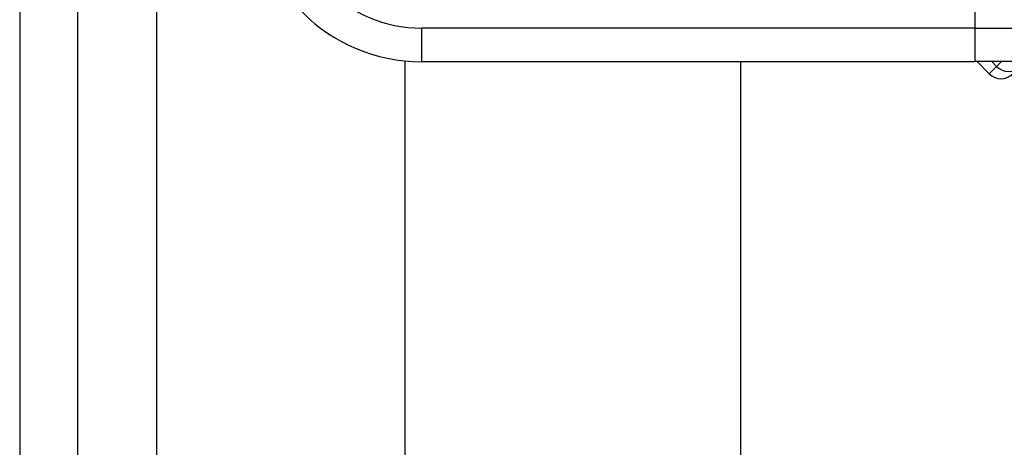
# Model space of a CAD drawing. Header units: inches. Extents: x 7 to 171, y 11 to 89.
# Tile 14 of 128: x 7.282 to 8.437, y 35.39 to 35.891. Entities that reach past the tile are written whole.
import ezdxf

# ---------------------------------------------------------------- set-up
doc = ezdxf.new("R2010")
doc.units = ezdxf.units.IN
doc.header["$MEASUREMENT"] = 0
doc.layers.add('Visible Edges(ANSI)', color=7, linetype='Continuous', lineweight=25)
doc.layers.add('Visible Tangent Edges(ANSI)', color=7, linetype='Continuous', lineweight=25)

msp = doc.modelspace()

# ---------------------------------------------------------------- linework, layer by layer
at = {"layer": 'Visible Edges(ANSI)'}
for p, q in [((7.2816, 67.6177), (7.2816, 32.1367)), ((7.3496, 32.1367), (7.3496, 67.6177)), ((7.7336, 32.7941), (7.7336, 35.8428)), ((7.7528, 35.8419), (8.4019, 35.8419)), ((8.1273, 35.8419), (8.1273, 32.7941)), ((8.6391, 35.8419), (8.4019, 35.8419)), ((8.4046, 35.8419), (8.4188, 35.8276))]:
    msp.add_line(p, q, dxfattribs=at)
for centre, radius, start, end in [((7.7528, 36.0387), 0.1969, 180, 270), ((8.4327, 35.8416), 0.0197, 225, 315)]:
    msp.add_arc(centre, radius, start, end, dxfattribs=at)
at = {"layer": 'Visible Tangent Edges(ANSI)'}
for p, q in [((7.4426, 32.1367), (7.4426, 67.6177)), ((8.4019, 35.9009), (8.4019, 35.8812)), ((8.4019, 35.8812), (7.7528, 35.8812)), ((7.7528, 35.8812), (7.7528, 35.8419)), ((8.4019, 35.8812), (8.673, 35.8812)), ((8.4019, 35.8812), (8.4019, 35.8419)), ((8.4275, 35.8363), (8.422, 35.8419)), ((8.4331, 35.8419), (8.4275, 35.8363)), ((8.4188, 35.8276), (8.4275, 35.8363))]:
    msp.add_line(p, q, dxfattribs=at)
msp.add_arc((7.7528, 36.0387), 0.1575, 180, 270, dxfattribs=at)
msp.add_ellipse((8.4406, 35.8494), major_axis=(0.0139, -0.0139), ratio=0.937622, start_param=4.712389, end_param=6.283185, dxfattribs=at)

doc.saveas('drawing.dxf')
